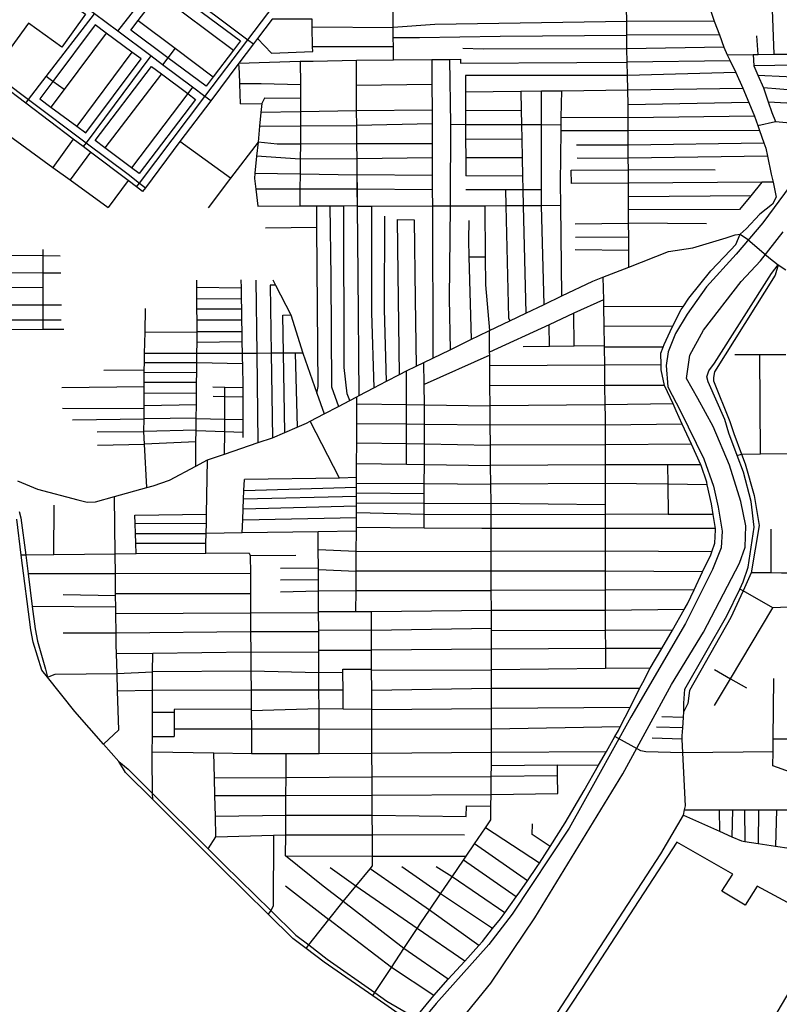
# Model space of a CAD drawing. Header units: millimetres. Extents: x 664923 to 767831, y 3118803 to 3207600.
# Tile 204 of 256: x 703240 to 704644, y 3176978 to 3178799. Entities that reach past the tile are written whole.
import ezdxf

# ---------------------------------------------------------------- set-up
doc = ezdxf.new("R2010")
doc.units = ezdxf.units.MM
for name, color, linetype in [('parks', 8, 'Continuous'), ('roads_2', 2, 'Continuous'), ('roads_3', 3, 'Continuous'), ('water', 7, 'Continuous')]:
    doc.layers.add(name, color=color, linetype=linetype)

msp = doc.modelspace()

# ---------------------------------------------------------------- linework, layer by layer
at = {"layer": 'parks'}
for points in [[(703159.12, 3178729.88), (703233.51, 3178832.06), (703229.72, 3178834.78), (703262.75, 3178880.13), (703362.15, 3178808.51), (703317.86, 3178747.68), (703256.34, 3178792), (703193.23, 3178705.31), (703159.12, 3178729.88)], [(704611.19, 3176556.27), (704752.4, 3176784.27), (704592.89, 3176882.13), (704705.49, 3177072.91), (704701.06, 3177075.82), (704729.96, 3177127.75), (704603.24, 3177196.25), (704581.16, 3177161.04), (704537.78, 3177186.94), (704558.29, 3177218.03), (704454.97, 3177277.44), (704279.75, 3177008.85), (704168.14, 3176839.86), (704355.23, 3176697.05), (704373.69, 3176720.22), (704402.27, 3176696.79), (704383.06, 3176668.97), (704401.63, 3176655.42), (704451.61, 3176721.04), (704555.1, 3176634.45), (704542.51, 3176619.81), (704594.51, 3176586.44), (704585.54, 3176567.78), (704611.19, 3176556.27)]]:
    msp.add_lwpolyline(points, close=True, dxfattribs=at)
at = {"layer": 'roads_2'}
for points in [[(703467.18, 3178481.01), (703456.06, 3178489.38), (703440.84, 3178500.91), (703371.23, 3178553.66), (703357.75, 3178563.87), (703339.33, 3178577.75), (703251.4, 3178644.06), (703163.34, 3178710.45), (703158.51, 3178714.1), (703107.74, 3178752.14), (702999.34, 3178833.23), (702991.5, 3178839.01), (702958.34, 3178863.66), (702922.31, 3178890.83), (702876.64, 3178925.27), (702827.43, 3178962.39), (702776.76, 3179000.31), (702690.48, 3179064.88), (702613.79, 3179122.28), (702492.82, 3179213.14), (702476.37, 3179225.51), (702454.24, 3179241.71)], [(702461.27, 3179250.75), (702483.27, 3179234.52), (702690.48, 3179064.88), (702782.63, 3179008.35), (702833.46, 3178970.02), (702961.49, 3178872.68), (702997.04, 3178846.02), (703004.88, 3178840.22), (703112.85, 3178758.82), (703163.58, 3178720.53), (703256.74, 3178650.67), (703363.22, 3178570.84), (703440.63, 3178512.79), (703461.64, 3178496.38), (703472.89, 3178487.73)], [(703456.06, 3178489.38), (703461.64, 3178496.38), (703582.31, 3178656.39), (703661.71, 3178761.11), (703848.8, 3179007.91)], [(703706.78, 3178799.65), (703679.82, 3178763.8), (703672.22, 3178753.7), (703645.36, 3178717.97), (703593.24, 3178648.65), (703536.47, 3178573.15), (703472.89, 3178487.73), (703467.18, 3178481.01)], [(703236.17, 3177945.37), (703273.37, 3177930.04), (703347.58, 3177910.37), (703365.24, 3177906.45), (703380.12, 3177906.91), (703415.37, 3177916.65), (703475.39, 3177933.24), (703487.11, 3177936.47), (703517.28, 3177947.19), (703565.61, 3177972.78), (703587.52, 3177984.39), (703618.91, 3177995.12), (703680.77, 3178016.27), (703707.39, 3178025.38), (703730.21, 3178035.05), (703753.37, 3178044.86), (703770.36, 3178052.05), (703777.27, 3178055.7), (703803.15, 3178069.32), (703829.2, 3178083.04), (703850.18, 3178094.1), (703863.36, 3178101.04), (703867.74, 3178103.34), (703894.9, 3178117.62), (703918.16, 3178129.84), (703942.22, 3178142.49), (703955.39, 3178148.92), (703972.85, 3178157.44), (703987.12, 3178164.41), (704004.01, 3178172.65), (704035.66, 3178188.09), (704075.38, 3178207.47), (704088.27, 3178213.76), (704108.49, 3178223.46), (704146.25, 3178241.58), (704175.78, 3178255.75), (704209.39, 3178271.88), (704242.39, 3178287.72), (704299.51, 3178315.13), (704318.36, 3178322.45), (704366.24, 3178341.06), (704439.65, 3178369.6), (704484.59, 3178376.36), (704545.74, 3178395.31), (704562.46, 3178400.61), (704571.77, 3178402.08), (704585.67, 3178392.62)], [(704585.67, 3178392.62), (704624.88, 3178358.58)], [(704624.88, 3178358.58), (704642.06, 3178345.33), (704656.61, 3178335.91)], [(704467.67, 3177519.35), (704467.6, 3177534.31), (704469.86, 3177560.13), (704547.53, 3177695.95), (704571.17, 3177745.6), (704577.55, 3177759), (704586.94, 3177785.9), (704597.81, 3177859.96), (704591.96, 3177907.36), (704578.24, 3177961.56), (704566.59, 3177992.76), (704551.26, 3178033.8), (704543.47, 3178058.86), (704512.46, 3178128.72), (704510.56, 3178137.73), (704514.04, 3178149.13), (704524.43, 3178163.16), (704629.98, 3178329.1), (704642.06, 3178345.33)], [(704642.06, 3178345.33), (704636.8, 3178326.33), (704524.71, 3178147.01), (704522.57, 3178136.78), (704522.49, 3178130.43), (704553.01, 3178055.18), (704560.36, 3178033.37), (704574.43, 3177995.08), (704581.07, 3177977), (704597.56, 3177918.23), (704607.24, 3177863.19), (704592.53, 3177775.8), (704577.22, 3177742.25), (704572.98, 3177732.94), (704554.54, 3177693), (704478.22, 3177557.77), (704475.16, 3177533.67), (704467.67, 3177519.35)], [(703291.83, 3177582.53), (703281.34, 3177595.65), (703265.11, 3177646.98), (703260.79, 3177669.95), (703243.19, 3177808.24), (703234.69, 3177874.99)], [(703239.03, 3177888.7), (703242.49, 3177877.08), (703251.34, 3177808.34), (703255.82, 3177773.52), (703263.56, 3177713.37), (703268.92, 3177671.73), (703272.9, 3177649.39), (703288.16, 3177597.4), (703291.83, 3177582.53)], [(703423.2, 3177426.75), (703395.41, 3177458.34), (703341.97, 3177519.08), (703291.83, 3177582.53)], [(704140.59, 3176825.64), (704146.59, 3176834.37), (704234.43, 3176962.25), (704425.26, 3177256.1), (704467.08, 3177327.5), (704469.2, 3177337.13), (704470.79, 3177344.41), (704466.14, 3177442.42), (704464.92, 3177468.06), (704464.63, 3177474.14), (704465.63, 3177488.98), (704466.9, 3177507.78), (704467.67, 3177519.35)], [(703964.69, 3176942.99), (703915.3, 3176977.54), (703892.8, 3176993.17), (703803.25, 3177055.32), (703769.45, 3177080.67), (703745.06, 3177098.97), (703699.29, 3177144.32), (703611.97, 3177230.85), (703486.07, 3177356.06), (703436.09, 3177406.2), (703423.2, 3177426.75)], [(703423.2, 3177426.75), (703440.63, 3177412.54), (703485.97, 3177367.35), (703588.51, 3177265.14), (703617.48, 3177236.27), (703704.63, 3177151.01), (703750.94, 3177105.7), (703774.7, 3177087.33), (703808.42, 3177061.26), (703896.68, 3176999.06), (703919.1, 3176983.25), (703971.68, 3176952.53)], [(704467.08, 3177327.5), (704533.96, 3177297.64), (704556.53, 3177287.56), (704574.07, 3177279.73), (704580.36, 3177278.73), (704605.22, 3177274.78), (704636.92, 3177269.73), (704662.24, 3177266.1)]]:
    msp.add_lwpolyline(points, dxfattribs=at)
at = {"layer": 'roads_3'}
for points in [[(703421.79, 3178777.14), (703502.43, 3178880.78), (703529.89, 3178916.06), (703555.89, 3178949.47), (703589.85, 3178993.12), (703623.81, 3179036.75), (703653.52, 3179074.52), (703658.09, 3179080.4)], [(703931.16, 3178724.43), (703930.92, 3178748.53), (703930.76, 3178765.66), (703930.57, 3178783.92), (703930.3, 3178812.58), (703929.98, 3178844.32), (703929.74, 3178869.13), (703929.59, 3178884.79), (703929.85, 3178905.48), (703930.13, 3178928.48), (703930.17, 3178931.29), (703930.59, 3178965.71), (703931.11, 3179007.38), (703931.57, 3179044.3), (703898.49, 3179054.64)], [(703593.24, 3178648.65), (703582.31, 3178656.39), (703559.72, 3178673.68), (703504.38, 3178715.19), (703482.47, 3178731.63), (703421.79, 3178777.14), (703378.63, 3178809.52), (703228.96, 3178921.8), (703124.4, 3179000.11), (703116.33, 3179006.08)], [(703502.43, 3178880.78), (703607.88, 3178801.77), (703661.71, 3178761.11), (703672.22, 3178753.7)], [(704634.46, 3178734.44), (704631.45, 3178817), (704633.15, 3178890.45)], [(703509.31, 3178863.17), (703648.09, 3178759.29), (703635.13, 3178742.16), (703597.76, 3178692.75), (703584.61, 3178675.36), (703514.05, 3178728.17), (703445.83, 3178779.24), (703459.46, 3178797.27), (703496.63, 3178846.41), (703509.31, 3178863.17)], [(703496.63, 3178846.41), (703635.13, 3178742.16)], [(703251.4, 3178644.06), (703256.74, 3178650.67), (703288.97, 3178693.23), (703378.63, 3178809.52)], [(704366.24, 3178341.06), (704366.07, 3178371.9), (704365.93, 3178397.1), (704365.8, 3178422.12), (704365.66, 3178446.56), (704365.52, 3178471.02), (704365.39, 3178496.17), (704365.25, 3178520.98), (704365.14, 3178542.13), (704365, 3178567.01), (704364.86, 3178593.13), (704364.73, 3178617.16), (704364.6, 3178640.8), (704364.44, 3178668.58), (704363.5, 3178695.42), (704362.91, 3178719.87), (704362.55, 3178744.75), (704362.19, 3178770.16), (704362.12, 3178795.33), (704362.05, 3178820.55)], [(704515.6, 3178819.98), (704524.03, 3178796.04), (704533.41, 3178770.4), (704541.53, 3178747.54), (704548.02, 3178733.64), (704553.36, 3178722.22), (704563.73, 3178701.01), (704576.79, 3178671.81), (704587.74, 3178645.54), (704598.28, 3178620.27), (704604.43, 3178602.72), (704607.59, 3178593.69), (704615.67, 3178570.64), (704619.09, 3178560.9), (704622.22, 3178546.27), (704629.41, 3178512.6), (704632.63, 3178497.87), (704638.66, 3178470.23), (704631.93, 3178457.61), (704608.47, 3178438.93), (704582.96, 3178411.84), (704571.77, 3178402.08)], [(703464.64, 3178725.93), (703447.45, 3178738.65), (703400.14, 3178773.63), (703379.56, 3178788.84), (703301.42, 3178684.26), (703277.25, 3178651.92), (703297.78, 3178636.74), (703345.55, 3178601.41), (703362.32, 3178589), (703464.64, 3178725.93)], [(703459.46, 3178797.27), (703527.33, 3178745.97), (703597.76, 3178692.75)], [(703679.82, 3178763.8), (703705.74, 3178736.7), (703781.87, 3178739.95), (703781.72, 3178748.61), (703781.07, 3178785.53), (703780.82, 3178799.76), (703761.09, 3178799.74), (703706.78, 3178799.65)], [(703781.07, 3178785.53), (703930.57, 3178783.92)], [(704362.12, 3178795.33), (704007.74, 3178789.9), (703930.57, 3178783.92)], [(704524.03, 3178796.04), (704362.12, 3178795.33)], [(703400.14, 3178773.63), (703322.14, 3178669.31), (703297.78, 3178636.74)], [(703930.76, 3178765.66), (703979.15, 3178765.73), (704128.21, 3178767.77), (704362.19, 3178770.16)], [(704533.41, 3178770.4), (704362.19, 3178770.16)], [(704605.26, 3178734.17), (704602.53, 3178768.59)], [(703930.92, 3178748.53), (703781.72, 3178748.61)], [(703447.45, 3178738.65), (703345.55, 3178601.41)], [(703482.47, 3178731.63), (703363.22, 3178570.84), (703357.75, 3178563.87)], [(703527.33, 3178745.97), (703514.05, 3178728.17), (703504.38, 3178715.19)], [(704362.55, 3178744.75), (704096.72, 3178744.14), (704059.57, 3178745.02)], [(704541.53, 3178747.54), (704362.55, 3178744.75)], [(704548.02, 3178733.64), (704596.18, 3178734.09), (704605.26, 3178734.17), (704634.46, 3178734.44), (704663.25, 3178734.71), (704692.64, 3178734.98), (704716.05, 3178735.19), (704778.96, 3178731.68), (704790.19, 3178729.49)], [(704596.18, 3178734.09), (704596.92, 3178713.47), (704604.73, 3178695.73), (704615.05, 3178672.24), (704623.75, 3178646.79), (704630.54, 3178626.92), (704637.42, 3178609.92)], [(703022.86, 3178729.7), (703102.68, 3178670.17), (703122.71, 3178655.23), (703144.73, 3178639.23), (703301.66, 3178525.2), (703333.27, 3178502.24), (703403.47, 3178451.24)], [(703483.75, 3178712.23), (703502.31, 3178698.32), (703550.82, 3178661.99), (703565.23, 3178651.19), (703461.31, 3178513.93), (703446.8, 3178524.8), (703397.66, 3178561.62), (703379.82, 3178574.98), (703483.75, 3178712.23)], [(703645.36, 3178717.97), (703758.89, 3178721.51), (703782.9, 3178721.94), (703862.53, 3178723.37), (703931.16, 3178724.43)], [(703648.64, 3178642.68), (703647.31, 3178680.16), (703646.6, 3178700.28), (703645.36, 3178717.97)], [(703758.89, 3178721.51), (703758.97, 3178677.91), (703759.04, 3178652.69), (703759.08, 3178628.29), (703759.14, 3178602.18), (703759.18, 3178581.26), (703759.05, 3178568.19), (703758.74, 3178540.33), (703758.46, 3178513.24), (703758.16, 3178484.98), (703757.83, 3178454)], [(703867.74, 3178103.34), (703865.69, 3178326.63), (703864.46, 3178452.73), (703864.43, 3178454.66), (703864.13, 3178485.04), (703864.08, 3178490.52), (703863.92, 3178511.77), (703863.7, 3178541.39), (703863.47, 3178569.1), (703863.22, 3178602.77), (703863.01, 3178630.08), (703862.65, 3178676.91), (703862.59, 3178683.76), (703862.53, 3178723.37)], [(703931.16, 3178724.43), (704001.98, 3178724.94), (704034.55, 3178725.18), (704055.09, 3178725.33), (704055.15, 3178718.02), (704270.28, 3178719.59), (704362.91, 3178719.87)], [(704001.98, 3178724.94), (704002.16, 3178678.39), (704002.33, 3178631.44), (704002.42, 3178605.87), (704002.56, 3178569.12), (704002.65, 3178542.76), (704002.77, 3178510.64), (704002.87, 3178483.71), (704002.98, 3178453.42), (704004.01, 3178172.65)], [(704034.55, 3178725.18), (704036.32, 3178604.99), (704035.92, 3178462.88), (704035.83, 3178453.58), (704034.11, 3178282.7), (704035.66, 3178188.09)], [(704553.36, 3178722.22), (704362.91, 3178719.87)], [(704778.77, 3178709.37), (704713.01, 3178714.96), (704596.92, 3178713.47)], [(703502.31, 3178698.32), (703397.66, 3178561.62)], [(704363.5, 3178695.42), (704064.16, 3178695.13)], [(704064.16, 3178695.13), (704064.25, 3178665.13), (704064.35, 3178630.49), (704064.43, 3178604.91), (704064.5, 3178577.97), (704064.61, 3178543.14), (704064.7, 3178509.49)], [(704563.73, 3178701.01), (704363.5, 3178695.42)], [(704604.73, 3178695.73), (704709.39, 3178690.78), (704782.53, 3178683.45)], [(703322.14, 3178669.31), (703301.42, 3178684.26), (703288.97, 3178693.23)], [(703758.97, 3178677.91), (703686.86, 3178680.1), (703647.31, 3178680.16)], [(704002.16, 3178678.39), (703862.65, 3178676.91)], [(703559.72, 3178673.68), (703550.82, 3178661.99), (703446.8, 3178524.8)], [(704064.25, 3178665.13), (704166.39, 3178666.3), (704204.66, 3178666.74), (704242.05, 3178667.18), (704364.44, 3178668.58)], [(704166.39, 3178666.3), (704167.16, 3178631.13), (704167.74, 3178604.58), (704168.35, 3178577.48), (704169.11, 3178542.86), (704169.85, 3178509.02), (704170.4, 3178484.6), (704171.06, 3178454.22), (704175.78, 3178255.75)], [(704209.39, 3178271.88), (704204.71, 3178454.39), (704204.71, 3178484.62), (704204.68, 3178604.46), (704204.66, 3178666.74)], [(704242.39, 3178287.72), (704240.13, 3178454.56), (704239.56, 3178496.84), (704240.96, 3178592.7), (704241.13, 3178604.35), (704241.32, 3178617.31), (704242.05, 3178667.18)], [(704364.44, 3178668.58), (704576.79, 3178671.81)], [(704778.09, 3178660.49), (704705.57, 3178665.32), (704615.05, 3178672.24)], [(703648.64, 3178642.68), (703687.83, 3178643.77), (703686.17, 3178627.04), (703683.66, 3178601.75), (703680.73, 3178572.27), (703678.16, 3178546.41), (703674.98, 3178514.4), (703674.04, 3178504.98), (703676.44, 3178484.92), (703680.2, 3178453.53)], [(703759.04, 3178652.69), (703692.55, 3178653.07), (703687.83, 3178643.77)], [(704587.74, 3178645.54), (704364.6, 3178640.8)], [(704623.75, 3178646.79), (704703.56, 3178642.18), (704769.17, 3178638.06)], [(703863.01, 3178630.08), (703759.08, 3178628.29), (703686.17, 3178627.04)], [(704002.33, 3178631.44), (703863.01, 3178630.08)], [(704064.35, 3178630.49), (704167.16, 3178631.13)], [(704002.42, 3178605.87), (703863.22, 3178602.77)], [(704036.32, 3178604.99), (704064.43, 3178604.91), (704167.74, 3178604.58), (704204.68, 3178604.46), (704241.13, 3178604.35)], [(704364.73, 3178617.16), (704241.32, 3178617.31)], [(704598.28, 3178620.27), (704364.73, 3178617.16)], [(704604.43, 3178602.72), (704637.42, 3178609.92), (704745.3, 3178600.27)], [(703683.66, 3178601.75), (703759.14, 3178602.18), (703863.22, 3178602.77)], [(704364.86, 3178593.13), (704240.96, 3178592.7)], [(704607.59, 3178593.69), (704364.86, 3178593.13)], [(703339.33, 3178577.75), (703301.66, 3178525.2)], [(703630.03, 3178505.33), (703536.47, 3178573.15)], [(703680.73, 3178572.27), (703630.03, 3178505.33), (703588.37, 3178450.32)], [(703863.47, 3178569.1), (703759.05, 3178568.19), (703716.28, 3178568.46), (703680.73, 3178572.27)], [(704002.56, 3178569.12), (703863.47, 3178569.1)], [(704064.5, 3178577.97), (704168.35, 3178577.48)], [(704269.32, 3178567.02), (704365, 3178567.01)], [(704365, 3178567.01), (704615.67, 3178570.64)], [(703371.23, 3178553.66), (703333.27, 3178502.24)], [(703863.7, 3178541.39), (703758.74, 3178540.33), (703678.16, 3178546.41)], [(703850.18, 3178094.1), (703845.23, 3178106.56), (703839.75, 3178155.31), (703839.37, 3178454.51), (703864.43, 3178454.66), (703863.7, 3178541.39)], [(704002.65, 3178542.76), (703863.7, 3178541.39)], [(704169.11, 3178542.86), (704064.61, 3178543.14)], [(704270.52, 3178542.8), (704365.14, 3178542.13)], [(704622.22, 3178546.27), (704365.14, 3178542.13)], [(703674.98, 3178514.4), (703758.46, 3178513.24), (703863.92, 3178511.77)], [(704259.7, 3178520.48), (704365.25, 3178520.98)], [(704259.94, 3178495.29), (704259.7, 3178520.48)], [(704525.64, 3178520.11), (704365.25, 3178520.98)], [(703440.84, 3178500.91), (703403.47, 3178451.24)], [(704002.77, 3178510.64), (703863.92, 3178511.77)], [(704169.85, 3178509.02), (704064.7, 3178509.49)], [(704365.39, 3178496.17), (704259.94, 3178495.29)], [(704632.63, 3178497.87), (704612.18, 3178497.74), (704365.39, 3178496.17)], [(704612.18, 3178497.74), (704591.52, 3178472.87), (704570.4, 3178447.43), (704365.66, 3178446.56)], [(703864.13, 3178485.04), (703758.16, 3178484.98), (703676.44, 3178484.92)], [(704002.87, 3178483.71), (703864.13, 3178485.04)], [(704064.55, 3178484.66), (704138.24, 3178484.62), (704170.4, 3178484.6), (704204.71, 3178484.62)], [(704138.24, 3178484.62), (704138.95, 3178454.07), (704143.76, 3178247.11), (704146.25, 3178241.58)], [(704591.52, 3178472.87), (704365.52, 3178471.02)], [(703680.2, 3178453.53), (703757.83, 3178454), (703789.21, 3178454.19), (703813.66, 3178454.34), (703839.37, 3178454.51), (703864.43, 3178454.66)], [(703789.63, 3178107.63), (703791.69, 3178120.09), (703789.51, 3178414.37), (703789.21, 3178454.19)], [(703813.66, 3178454.34), (703815.33, 3178322.37), (703816.78, 3178119.27), (703829.2, 3178083.04)], [(704002.98, 3178453.42), (703890.53, 3178452.86), (703864.46, 3178452.73)], [(703890.53, 3178452.86), (703890.48, 3178257.14), (703894.9, 3178117.62)], [(704240.13, 3178454.56), (704204.71, 3178454.39), (704171.06, 3178454.22), (704138.95, 3178454.07), (704099.72, 3178453.88), (704035.83, 3178453.58), (704002.98, 3178453.42)], [(704099.72, 3178453.88), (704100.87, 3178359.94), (704101.49, 3178308.12), (704108.49, 3178223.46)], [(703918.16, 3178129.84), (703914.75, 3178262.56), (703915.4, 3178434.95)], [(703938.52, 3178428.82), (703969.47, 3178428.4)], [(703942.22, 3178142.49), (703939.51, 3178328.22), (703938.52, 3178428.82)], [(703969.47, 3178428.4), (703971.08, 3178281.44), (703972.85, 3178157.44)], [(704075.38, 3178207.47), (704071.12, 3178360), (704070.27, 3178390.49), (704070.79, 3178427.25)], [(704267.05, 3178420.96), (704365.8, 3178422.12)], [(704509.88, 3178421.07), (704365.8, 3178422.12)], [(703789.51, 3178414.37), (703694.49, 3178412.7)], [(704267.48, 3178396.53), (704365.93, 3178397.1)], [(704405.69, 3177599.04), (704426.87, 3177635.53), (704446.74, 3177669.76), (704468.68, 3177707.57), (704474.86, 3177718.21), (704487.05, 3177744.15), (704502.56, 3177777.11), (704517.44, 3177808.76), (704519.41, 3177814.14), (704525.27, 3177830.13), (704526.48, 3177855.04), (704526.08, 3177857.48), (704521.87, 3177883.25), (704518.66, 3177902.93), (704511.18, 3177938.49), (704510.16, 3177943.19), (704499.91, 3177973.76), (704499.3, 3177975.09), (704481.74, 3178013.58), (704464.97, 3178050.33), (704453.54, 3178075.39), (704447.87, 3178087.77), (704432.06, 3178122.23), (704426.1, 3178150.69), (704425.93, 3178160.4), (704425.56, 3178181.7), (704429.36, 3178192.8), (704431.15, 3178197.98), (704442.35, 3178222.13), (704447, 3178231.29), (704462.71, 3178262.22), (704466.32, 3178267.59), (704476.97, 3178283.42), (704517.38, 3178334.05), (704553.9, 3178372.38), (704564.1, 3178382.9), (704571.77, 3178402.08)], [(703283.37, 3178225.93), (703283.44, 3178243.02), (703283.53, 3178270.44), (703283.65, 3178302.67), (703283.74, 3178329.89), (703283.85, 3178361.53), (703283.9, 3178373.29)], [(704366.07, 3178371.9), (704267.12, 3178372.86)], [(703315.05, 3178361.14), (703283.85, 3178361.53), (703199.16, 3178362.57)], [(704071.12, 3178360), (704100.87, 3178359.94)], [(703316.37, 3178329.61), (703283.74, 3178329.89), (703199.04, 3178330.63)], [(703565.61, 3177972.78), (703566.08, 3178018.03), (703566.29, 3178037.86), (703566.3, 3178039.42), (703566.52, 3178060.48), (703566.53, 3178061.85), (703566.79, 3178085.98), (703567.01, 3178107.15), (703567.22, 3178127.46), (703567.41, 3178145.7), (703567.6, 3178163.75), (703567.77, 3178180.93), (703567.99, 3178201.19), (703568.03, 3178221.24), (703567.98, 3178242.69), (703567.95, 3178263.01), (703567.91, 3178281.68), (703567.87, 3178303.59), (703567.85, 3178316.56)], [(703649.11, 3178317.37), (703649.37, 3178302.69), (703649.73, 3178282.27), (703650.07, 3178262.98), (703650.41, 3178243), (703650.8, 3178221.08), (703651.12, 3178202.43), (703651.49, 3178181.28), (703651.69, 3178169.84), (703651.81, 3178161.78), (703652.37, 3178117.65), (703652.6, 3178100.59), (703652.91, 3178076.16), (703652.93, 3178058.32), (703652.94, 3178035.24), (703652.95, 3178025.85)], [(703680.77, 3178016.27), (703679.01, 3178181.4), (703677.57, 3178316.98)], [(703708.26, 3178317.64), (703713.34, 3178307.6), (703741.2, 3178252.61), (703763.45, 3178181.76), (703789.63, 3178107.63), (703803.15, 3178069.32)], [(704318.36, 3178322.45), (704319.01, 3178280.43), (704319.19, 3178268.2), (704319.76, 3178231.65), (704320.31, 3178195.79), (704320.35, 3178192.6), (704320.85, 3178159.63), (704321.43, 3178122.11), (704321.98, 3178086.35), (704322.34, 3178063.26), (704322.33, 3178048.83), (704322.31, 3178012.27), (704322.28, 3177975.53), (704322.26, 3177940.88), (704322.24, 3177901.44), (704322.22, 3177883.81), (704322.21, 3177857.3), (704322.18, 3177815.52), (704322.19, 3177778.7), (704322.34, 3177743.32), (704322.51, 3177705.61), (704322.66, 3177668.86), (704322.8, 3177635.74), (704322.96, 3177598.28)], [(703283.65, 3178302.67), (703198.94, 3178303.3)], [(703567.87, 3178303.59), (703649.37, 3178302.69)], [(703713.34, 3178307.6), (703702.95, 3178307.49), (703704.95, 3178181.51), (703707.39, 3178025.38)], [(703649.73, 3178282.27), (703567.91, 3178281.68)], [(704319.01, 3178280.43), (704264.76, 3178255.49), (704218.66, 3178234.29), (704108.85, 3178183.8)], [(703317.79, 3178270.38), (703283.53, 3178270.44), (703198.83, 3178270.6)], [(703475.39, 3177933.24), (703470.79, 3178013.22), (703469.99, 3178036.7), (703470.02, 3178060.18), (703470.05, 3178079.66), (703470.06, 3178084.48), (703470.08, 3178107.54), (703470.1, 3178119.9), (703470.11, 3178127.24), (703470.29, 3178146.1), (703470.39, 3178150.93), (703470.68, 3178164.14), (703471.04, 3178181.35), (703471.88, 3178220.58), (703472.83, 3178264.46)], [(703650.07, 3178262.98), (703567.95, 3178263.01)], [(704466.32, 3178267.59), (704319.19, 3178268.2)], [(703316.92, 3178242.85), (703283.44, 3178243.02), (703198.73, 3178242.87)], [(703650.41, 3178243), (703567.98, 3178242.69)], [(703730.21, 3178035.05), (703727.7, 3178181.61), (703726.67, 3178252.35), (703741.2, 3178252.61)], [(704265.12, 3178195.11), (704264.76, 3178255.49)], [(703198.67, 3178225.78), (703283.37, 3178225.93), (703322.05, 3178226.01)], [(703471.88, 3178220.58), (703568.03, 3178221.24)], [(703650.8, 3178221.08), (703568.03, 3178221.24)], [(703892.8, 3176993.17), (703896.68, 3176999.06), (703927.48, 3177045.82), (703950.4, 3177080.6), (703974.92, 3177117.84), (703981.93, 3177128.48), (703997.51, 3177151.45), (704018.01, 3177181.7), (704039.56, 3177213.46), (704060.48, 3177244.31), (704065.45, 3177251.64), (704080.73, 3177274.18), (704101.06, 3177304.14), (704111.09, 3177318.93), (704111.34, 3177343.86), (704111.55, 3177365.31), (704111.89, 3177399.15), (704112.09, 3177419.31), (704112.34, 3177443.91), (704112.27, 3177486.65), (704112.23, 3177524.55), (704112.17, 3177561.51), (704112.13, 3177596.34), (704112.08, 3177634.62), (704112.03, 3177668.41), (704112.03, 3177672.9), (704111.99, 3177705.57), (704111.93, 3177742.61), (704111.88, 3177778.4), (704111.83, 3177815.15), (704111.78, 3177857.36), (704111.54, 3177883.63), (704111.37, 3177903.66), (704111.04, 3177939.45), (704110.73, 3177974.07), (704110.39, 3178011.9), (704110.06, 3178049.1), (704109.74, 3178084.49), (704109.41, 3178121.3), (704109.07, 3178158.42), (704108.9, 3178177.85), (704108.85, 3178183.8), (704108.49, 3178223.46)], [(704219.29, 3178194.54), (704218.66, 3178234.29)], [(704447, 3178231.29), (704319.76, 3178231.65)], [(703651.12, 3178202.43), (703567.99, 3178201.19)], [(704170.57, 3178193.93), (704219.29, 3178194.54), (704265.12, 3178195.11), (704320.31, 3178195.79)], [(704429.36, 3178192.8), (704320.35, 3178192.6)], [(703567.77, 3178180.93), (703471.04, 3178181.35)], [(703763.45, 3178181.76), (703749.4, 3178181.7), (703727.7, 3178181.61), (703704.95, 3178181.51), (703679.01, 3178181.4), (703651.49, 3178181.28), (703567.77, 3178180.93)], [(703749.4, 3178181.7), (703753.37, 3178044.86)], [(704108.9, 3178177.85), (703987.88, 3178123.78)], [(704562.3, 3178179.22), (704608.12, 3178179.36), (704656.26, 3178179.52)], [(704609.23, 3177995.46), (704608.12, 3178179.36)], [(703396.03, 3178150.07), (703470.39, 3178150.93)], [(703567.6, 3178163.75), (703470.68, 3178164.14)], [(703651.81, 3178161.78), (703567.6, 3178163.75)], [(703954.95, 3177976.41), (703955.05, 3178014.53), (703955.14, 3178050.86), (703955.24, 3178086.85), (703955.39, 3178148.92)], [(703987.75, 3177858.24), (703987.84, 3177883.77), (703987.92, 3177904.44), (703987.98, 3177921.87), (703988.05, 3177940.43), (703988.17, 3177975.91), (703988.3, 3178013.96), (703988.44, 3178050.48), (703988.56, 3178086.35), (703987.88, 3178123.78), (703987.12, 3178164.41)], [(704320.85, 3178159.63), (704109.07, 3178158.42)], [(704425.93, 3178160.4), (704320.85, 3178159.63)], [(703567.41, 3178145.7), (703470.29, 3178146.1)], [(703318.41, 3178118.31), (703470.1, 3178119.9)], [(703567.22, 3178127.46), (703470.11, 3178127.24)], [(703652.37, 3178117.65), (703619.5, 3178118.45), (703597.38, 3178119)], [(703618.91, 3177995.12), (703619.11, 3178036.27), (703619.22, 3178059.16), (703619.42, 3178101.27), (703619.5, 3178118.45)], [(704321.43, 3178122.11), (704109.41, 3178121.3)], [(704432.06, 3178122.23), (704430.05, 3178122.22), (704321.43, 3178122.11)], [(703567.01, 3178107.15), (703470.08, 3178107.54)], [(703652.6, 3178100.59), (703619.42, 3178101.27), (703597.86, 3178101.71)], [(703861.74, 3177703.54), (703861.99, 3177743.04), (703862.21, 3177778.66), (703862.45, 3177815.38), (703862.69, 3177852.48), (703862.74, 3177859.27), (703862.78, 3177877.93), (703862.81, 3177886.99), (703862.84, 3177899.26), (703862.85, 3177905.26), (703862.89, 3177916.6), (703862.9, 3177922.74), (703862.93, 3177933.7), (703862.95, 3177941.43), (703862.98, 3177951.59), (703863.05, 3177977.8), (703863.14, 3178016.05), (703863.23, 3178051.57), (703863.33, 3178088.25), (703863.36, 3178101.04)], [(703319.5, 3178079.98), (703470.05, 3178079.66)], [(703566.79, 3178085.98), (703470.06, 3178084.48)], [(703863.33, 3178088.25), (703955.24, 3178086.85), (703988.56, 3178086.35), (704109.74, 3178084.49)], [(704321.98, 3178086.35), (704109.74, 3178084.49)], [(704447.87, 3178087.77), (704321.98, 3178086.35)], [(703338, 3178058.49), (703470.02, 3178060.18)], [(703566.53, 3178061.85), (703470.02, 3178060.18)], [(703652.93, 3178058.32), (703619.22, 3178059.16), (703566.52, 3178060.48)], [(703566.3, 3178039.42), (703469.99, 3178036.7)], [(703831.22, 3177950.36), (703777.27, 3178055.7)], [(703863.23, 3178051.57), (703955.14, 3178050.86), (703988.44, 3178050.48), (704110.06, 3178049.1)], [(704322.33, 3178048.83), (704110.06, 3178049.1)], [(704464.97, 3178050.33), (704322.33, 3178048.83)], [(703383.27, 3178036.01), (703469.99, 3178036.7)], [(703652.94, 3178035.24), (703619.11, 3178036.27), (703566.29, 3178037.86)], [(703383.91, 3178011.71), (703470.79, 3178013.22)], [(703566.08, 3178018.03), (703470.79, 3178013.22)], [(703863.14, 3178016.05), (703955.05, 3178014.53), (703988.3, 3178013.96), (704110.39, 3178011.9)], [(704322.31, 3178012.27), (704110.39, 3178011.9)], [(704481.74, 3178013.58), (704322.31, 3178012.27)], [(703584.08, 3177811.51), (703584.55, 3177830.09), (703585, 3177848.37), (703585.36, 3177867.62), (703585.67, 3177884.14), (703587.52, 3177984.39)], [(704566.59, 3177992.76), (704574.43, 3177995.08), (704609.23, 3177995.46), (704711.49, 3177996.6)], [(703863.05, 3177977.8), (703954.95, 3177976.41), (703988.17, 3177975.91), (704110.73, 3177974.07)], [(704322.28, 3177975.53), (704110.73, 3177974.07)], [(704499.3, 3177975.09), (704437.76, 3177975.24), (704322.28, 3177975.53)], [(704437.76, 3177975.24), (704438.16, 3177939.41), (704438.74, 3177883.48)], [(703651.61, 3177849.24), (703652.55, 3177873.3), (703653.36, 3177893.86), (703654.05, 3177911.55), (703654.69, 3177927.77), (703655.49, 3177948.17)], [(703862.98, 3177951.59), (703831.22, 3177950.36), (703655.49, 3177948.17)], [(703654.69, 3177927.77), (703862.93, 3177933.7)], [(703862.95, 3177941.43), (703988.05, 3177940.43), (704111.04, 3177939.45)], [(704322.26, 3177940.88), (704111.04, 3177939.45)], [(704511.18, 3177938.49), (704438.16, 3177939.41), (704322.26, 3177940.88)], [(703395.41, 3177458.34), (703423.46, 3177484.88), (703421.26, 3177556.95), (703420.27, 3177589.62), (703419.17, 3177625.93), (703418.65, 3177642.61), (703418.4, 3177663.63), (703417.97, 3177699.97), (703417.81, 3177712.18), (703417.57, 3177732.77), (703417.52, 3177736.7), (703417.08, 3177773.93), (703416.64, 3177810.34), (703415.37, 3177916.65)], [(703862.89, 3177916.6), (703654.05, 3177911.55)], [(703987.98, 3177921.87), (703862.9, 3177922.74)], [(703303.6, 3177808.98), (703304.2, 3177900.96)], [(703653.36, 3177893.86), (703862.84, 3177899.26)], [(703862.85, 3177905.26), (703987.92, 3177904.44), (704111.37, 3177903.66)], [(704322.24, 3177901.44), (704111.37, 3177903.66)], [(703453.34, 3177882.43), (703585.67, 3177884.14)], [(703455.55, 3177810.61), (703454.94, 3177830.52), (703454.4, 3177848.01), (703453.83, 3177866.67), (703453.34, 3177882.43)], [(703652.55, 3177873.3), (703862.78, 3177877.93)], [(703862.81, 3177886.99), (703987.84, 3177883.77), (704111.54, 3177883.63), (704322.22, 3177883.81)], [(704521.87, 3177883.25), (704438.74, 3177883.48), (704322.22, 3177883.81)], [(703453.83, 3177866.67), (703585.36, 3177867.62)], [(704526.08, 3177857.48), (704322.21, 3177857.3), (704111.78, 3177857.36), (704094.47, 3177857.37), (703987.75, 3177858.24), (703862.74, 3177859.27)], [(704628.96, 3177775.38), (704629.31, 3177856.35)], [(703454.4, 3177848.01), (703585, 3177848.37)], [(703862.69, 3177852.48), (703792.02, 3177851.05), (703651.61, 3177849.24), (703585, 3177848.37)], [(703793.95, 3177441.59), (703793.74, 3177486.52), (703793.57, 3177524.02), (703793.4, 3177558.46), (703793.25, 3177590.58), (703793.07, 3177628.07), (703793.05, 3177632.71), (703792.9, 3177666.13), (703792.88, 3177669.84), (703792.73, 3177701.33), (703792.72, 3177703.64), (703792.54, 3177741.92), (703792.44, 3177763.27), (703792.35, 3177781.79), (703792.33, 3177785), (703792.17, 3177818.9), (703792.02, 3177851.05)], [(703454.94, 3177830.52), (703584.55, 3177830.09)], [(703416.64, 3177810.34), (703303.6, 3177808.98), (703251.34, 3177808.34), (703243.19, 3177808.24)], [(703664.52, 3177812.06), (703584.08, 3177811.51), (703455.55, 3177810.61), (703416.64, 3177810.34)], [(703664.52, 3177812.06), (703666.21, 3177807.56), (703666.55, 3177774.41), (703666.75, 3177736.83), (703666.96, 3177700.67), (703667.14, 3177666.43), (703667.36, 3177628.53), (703667.55, 3177593.37), (703667.77, 3177558.73), (703667.94, 3177531.86), (703668.03, 3177523.35), (703668.06, 3177520.48), (703668.45, 3177486.42), (703668.94, 3177441.45)], [(703666.21, 3177807.56), (703750.8, 3177808.32)], [(703792.17, 3177818.9), (703862.45, 3177815.38)], [(703862.45, 3177815.38), (704111.83, 3177815.15)], [(704322.18, 3177815.52), (704111.83, 3177815.15)], [(704519.41, 3177814.14), (704322.18, 3177815.52)], [(703722.22, 3177784.35), (703792.33, 3177785)], [(703417.08, 3177773.93), (703255.82, 3177773.52)], [(703666.55, 3177774.41), (703417.08, 3177773.93)], [(703792.35, 3177781.79), (703862.21, 3177778.66)], [(704111.88, 3177778.4), (703862.21, 3177778.66)], [(704322.19, 3177778.7), (704111.88, 3177778.4)], [(704502.56, 3177777.11), (704322.19, 3177778.7)], [(704675.39, 3177774.84), (704648.12, 3177775.16), (704628.96, 3177775.38), (704592.53, 3177775.8)], [(703722.21, 3177762.61), (703792.44, 3177763.27)], [(703417.57, 3177732.77), (703320.77, 3177734.55)], [(703666.75, 3177736.83), (703417.52, 3177736.7)], [(703722.21, 3177740.3), (703792.54, 3177741.92), (703861.99, 3177743.04)], [(703861.99, 3177743.04), (704111.93, 3177742.61)], [(704322.34, 3177743.32), (704111.93, 3177742.61)], [(704487.05, 3177744.15), (704322.34, 3177743.32)], [(704993.65, 3177712.26), (704962.53, 3177712.86), (704939.49, 3177713.31), (704921.49, 3177713.66), (704912.01, 3177713.84), (704881.86, 3177714.43), (704857.83, 3177714.89), (704837.67, 3177715.29), (704802.43, 3177715.97), (704766.98, 3177714.97), (704738.09, 3177714.16), (704709.77, 3177713.35), (704674.24, 3177712.35), (704632.07, 3177710.84), (704577.22, 3177742.25), (704571.17, 3177745.6)], [(703417.81, 3177712.18), (703263.56, 3177713.37)], [(704524.45, 3177530.32), (704553.87, 3177579.67), (704632.07, 3177710.84)], [(703666.96, 3177700.67), (703417.97, 3177699.97)], [(703792.73, 3177701.33), (703666.96, 3177700.67)], [(703769.45, 3177080.67), (703774.7, 3177087.33), (703811.92, 3177134.46), (703838.08, 3177167.58), (703861.77, 3177196.29), (703887.88, 3177227.93), (703892.36, 3177233.36), (703892.28, 3177251.75), (703892.08, 3177290.89), (703891.9, 3177327.21), (703891.72, 3177364.14), (703891.56, 3177398.2), (703891.37, 3177441.69), (703891.19, 3177485.65), (703891.03, 3177522.8), (703890.88, 3177558.2), (703890.72, 3177595.34), (703890.71, 3177597.5), (703890.56, 3177632.66), (703890.4, 3177669.22), (703890.26, 3177703.56)], [(703861.74, 3177703.54), (703792.72, 3177703.64)], [(703890.26, 3177703.56), (703861.74, 3177703.54)], [(704111.99, 3177705.57), (703890.26, 3177703.56)], [(704322.51, 3177705.61), (704111.99, 3177705.57)], [(704468.68, 3177707.57), (704322.51, 3177705.61)], [(703418.4, 3177663.63), (703320.77, 3177663.84)], [(703667.14, 3177666.43), (703418.4, 3177663.63)], [(703792.9, 3177666.13), (703667.14, 3177666.43)], [(703792.88, 3177669.84), (703890.4, 3177669.22)], [(703890.4, 3177669.22), (704112.03, 3177672.9)], [(704322.66, 3177668.86), (704112.03, 3177668.41)], [(704446.74, 3177669.76), (704322.66, 3177668.86)], [(703667.36, 3177628.53), (703486.11, 3177626.63), (703419.17, 3177625.93)], [(703486.07, 3177356.06), (703485.97, 3177367.35), (703485.36, 3177434.4), (703485.4, 3177444.57), (703485.51, 3177472.63), (703485.69, 3177517.67), (703485.85, 3177557.85), (703485.99, 3177592.46), (703486.11, 3177626.63)], [(703793.07, 3177628.07), (703667.36, 3177628.53)], [(703793.05, 3177632.71), (703890.56, 3177632.66)], [(704112.08, 3177634.62), (703890.56, 3177632.66)], [(704322.8, 3177635.74), (704112.08, 3177634.62)], [(704426.87, 3177635.53), (704322.8, 3177635.74)], [(703291.83, 3177582.53), (703305.65, 3177588.19), (703420.27, 3177589.62), (703485.99, 3177592.46)], [(703667.55, 3177593.37), (703485.99, 3177592.46)], [(703837.38, 3177590.97), (703793.25, 3177590.58), (703667.55, 3177593.37)], [(703837.29, 3177597.13), (703890.71, 3177597.5)], [(703838.36, 3177523.46), (703837.85, 3177558.47), (703837.38, 3177590.97), (703837.29, 3177597.13)], [(703890.72, 3177595.34), (704112.13, 3177596.34)], [(703971.68, 3176952.53), (704005.4, 3176993.89), (704032.38, 3177024.03), (704062.72, 3177057.54), (704088.93, 3177086.48), (704095.65, 3177093.9), (704114.38, 3177117.49), (704128.65, 3177135.49), (704136.84, 3177146.88), (704158.14, 3177176.56), (704164.58, 3177185.51), (704178.54, 3177205.87), (704196.58, 3177232.2), (704200.72, 3177238.65), (704220.55, 3177269.65), (704248.36, 3177313.1), (704283.41, 3177373.18), (704310.07, 3177419.62), (704324.84, 3177445.38), (704340.46, 3177472.6), (704346.98, 3177483.96), (704350.26, 3177490.45), (704368.47, 3177526.49), (704386.14, 3177561.46), (704391.79, 3177572.64), (704405.69, 3177599.04)], [(704405.69, 3177599.04), (704322.96, 3177598.28), (704112.13, 3177596.34)], [(704524.25, 3177596.49), (704553.87, 3177579.67), (704583.43, 3177562.9)], [(704632.9, 3177444.52), (704633.07, 3177468.25), (704633.85, 3177580.22)], [(703667.77, 3177558.73), (703485.85, 3177557.85), (703421.26, 3177556.95)], [(703837.85, 3177558.47), (703793.4, 3177558.46), (703667.77, 3177558.73)], [(704112.17, 3177561.51), (703890.88, 3177558.2)], [(704386.14, 3177561.46), (704112.17, 3177561.51)], [(703485.69, 3177517.67), (703525.97, 3177517.6)], [(703668.03, 3177523.35), (703525.97, 3177522.62)], [(703525.97, 3177522.62), (703525.97, 3177517.6), (703525.98, 3177486.26), (703525.98, 3177472.58)], [(703891.03, 3177522.8), (703838.36, 3177523.46), (703793.57, 3177524.02), (703668.06, 3177520.48)], [(703891.03, 3177522.8), (704112.23, 3177524.55)], [(704368.47, 3177526.49), (704112.23, 3177524.55)], [(704466.9, 3177507.78), (704427.21, 3177509.4)], [(703668.45, 3177486.42), (703525.98, 3177486.26)], [(703891.19, 3177485.65), (703793.74, 3177486.52), (703668.45, 3177486.42)], [(704112.27, 3177486.65), (703891.19, 3177485.65)], [(704350.26, 3177490.45), (704112.27, 3177486.65)], [(704465.63, 3177488.98), (704417.31, 3177489.78)], [(703485.51, 3177472.63), (703525.98, 3177472.58)], [(704388.48, 3177446.24), (704340.46, 3177472.6)], [(704464.92, 3177468.06), (704409.31, 3177469.78)], [(704633.07, 3177468.25), (704732.31, 3177468.27), (704741.14, 3177465.96), (704750.96, 3177463.39), (704796.99, 3177441.12), (704863.19, 3177417)], [(703485.4, 3177444.57), (703598.91, 3177442.64), (703668.94, 3177441.45), (703732.73, 3177441.51), (703793.95, 3177441.59), (703891.37, 3177441.69), (704112.34, 3177443.91), (704324.84, 3177445.38)], [(703588.51, 3177265.14), (703602.96, 3177287.47), (703601.96, 3177325.54), (703600.98, 3177363.41), (703600.11, 3177396.49), (703598.91, 3177442.64)], [(703731.71, 3177251.86), (703731.92, 3177290.88), (703732.12, 3177327.24), (703732.31, 3177363.74), (703732.5, 3177397.27), (703732.73, 3177441.51)], [(705074.68, 3177248.81), (705054.69, 3177256.57), (705040.28, 3177262.25), (705022.45, 3177269.27), (704997.75, 3177279.02), (704969.44, 3177290.18), (704942.5, 3177300.8), (704927.31, 3177306.79), (704897.61, 3177318.51), (704836.99, 3177342.39), (704826.87, 3177346.4), (704751.4, 3177376.15), (704747.72, 3177377.45), (704632.54, 3177418.4), (704632.9, 3177444.52), (704466.14, 3177442.42), (704397.45, 3177444.2), (704388.48, 3177446.24)], [(704112.09, 3177419.31), (704234.35, 3177420.7), (704310.07, 3177419.62)], [(704234.95, 3177367.46), (704234.58, 3177399.78), (704234.35, 3177420.7)], [(703600.11, 3177396.49), (703732.5, 3177397.27)], [(703732.5, 3177397.27), (703891.56, 3177398.2)], [(703891.56, 3177398.2), (704111.89, 3177399.15)], [(704234.58, 3177399.78), (704111.89, 3177399.15)], [(703891.72, 3177364.14), (704111.55, 3177365.31)], [(704111.55, 3177365.31), (704234.95, 3177367.46)], [(703600.98, 3177363.41), (703732.31, 3177363.74)], [(703732.31, 3177363.74), (703891.72, 3177364.14)], [(703891.9, 3177327.21), (704065.57, 3177324.94), (704065.82, 3177344.44), (704111.34, 3177343.86)], [(704469.2, 3177337.13), (704533.2, 3177337.14), (704557.56, 3177337.16), (704579.99, 3177337.17), (704605.91, 3177337.18), (704639.36, 3177337.19), (704660.11, 3177337.19), (704663.75, 3177337.2), (704685.76, 3177337.24), (704708.84, 3177337.28), (704708.99, 3177259.38)], [(704533.2, 3177337.14), (704533.96, 3177297.64)], [(704557.56, 3177337.16), (704556.53, 3177287.56)], [(704579.99, 3177337.17), (704580.36, 3177278.73)], [(704605.91, 3177337.18), (704605.22, 3177274.78)], [(704639.36, 3177337.19), (704636.92, 3177269.73)], [(703601.96, 3177325.54), (703732.12, 3177327.24)], [(703732.12, 3177327.24), (703891.9, 3177327.21)], [(704220.55, 3177269.65), (704187.3, 3177291.46), (704188.18, 3177311.2)], [(704200.72, 3177238.65), (704101.06, 3177304.14)], [(703602.96, 3177287.47), (703709.07, 3177290.27), (703731.92, 3177290.88)], [(703709.07, 3177290.27), (703709.04, 3177159.27), (703704.63, 3177151.01), (703699.29, 3177144.32)], [(703731.92, 3177290.88), (703892.08, 3177290.89)], [(704062.22, 3177290.6), (703892.08, 3177290.89)], [(704178.54, 3177205.87), (704080.73, 3177274.18)], [(703731.71, 3177251.86), (703892.28, 3177251.75), (704065.45, 3177251.64)], [(704032.38, 3177024.03), (703950.4, 3177080.6), (703838.08, 3177167.58), (703801.33, 3177196.05), (703731.71, 3177251.86)], [(704158.14, 3177176.56), (704060.48, 3177244.31)], [(703861.77, 3177196.29), (703814.16, 3177230.18)], [(703997.51, 3177151.45), (703887.88, 3177227.93)], [(704018.01, 3177181.7), (703946.58, 3177231.92)], [(704039.56, 3177213.46), (704010.2, 3177231.88)], [(704136.84, 3177146.88), (704039.56, 3177213.46)], [(703731.78, 3177196.8), (703811.92, 3177134.46)], [(703974.92, 3177117.84), (703861.77, 3177196.29)], [(704114.38, 3177117.49), (704018.01, 3177181.7)], [(704088.93, 3177086.48), (703997.51, 3177151.45)], [(703927.48, 3177045.82), (703811.92, 3177134.46)], [(704062.72, 3177057.54), (703974.92, 3177117.84)], [(704005.4, 3176993.89), (703927.48, 3177045.82)]]:
    msp.add_lwpolyline(points, dxfattribs=at)
at = {"layer": 'water'}
for points in [[(704664.19, 3178491.12), (704613.83, 3178422.82), (704564.76, 3178364.79), (704509.84, 3178304.71), (704473.9, 3178253.76), (704452.43, 3178218.2), (704438.78, 3178184.26), (704435.3, 3178158.79), (704438.44, 3178119.76), (704461.82, 3178074.74), (704504.62, 3177986.57), (704522.7, 3177936.08), (704531.24, 3177897.15), (704538.41, 3177852.32), (704536.49, 3177822), (704520.49, 3177781.65), (704470.69, 3177681.6), (704370.11, 3177508.34), (704307.27, 3177394.86), (704255.83, 3177303.09), (704150.58, 3177144.41), (704107.36, 3177087.94), (704010.06, 3176978.75), (703931.19, 3176883.56)], [(704000.49, 3176880.86), (704111.07, 3177016.68), (704192.44, 3177137.31), (704354.8, 3177403.47), (704445.12, 3177568.91), (704504.07, 3177665.92), (704570.88, 3177793.29), (704581.15, 3177823.27), (704582.43, 3177862.37), (704573.29, 3177907.65), (704552.46, 3177974.71), (704521.74, 3178045.99), (704493.63, 3178098.22), (704472.5, 3178134.75), (704478.67, 3178178.12), (704504.38, 3178224), (704574, 3178314.14), (704609.71, 3178352.53), (704651.28, 3178405.88)]]:
    msp.add_lwpolyline(points, dxfattribs=at)

doc.saveas('drawing.dxf')
